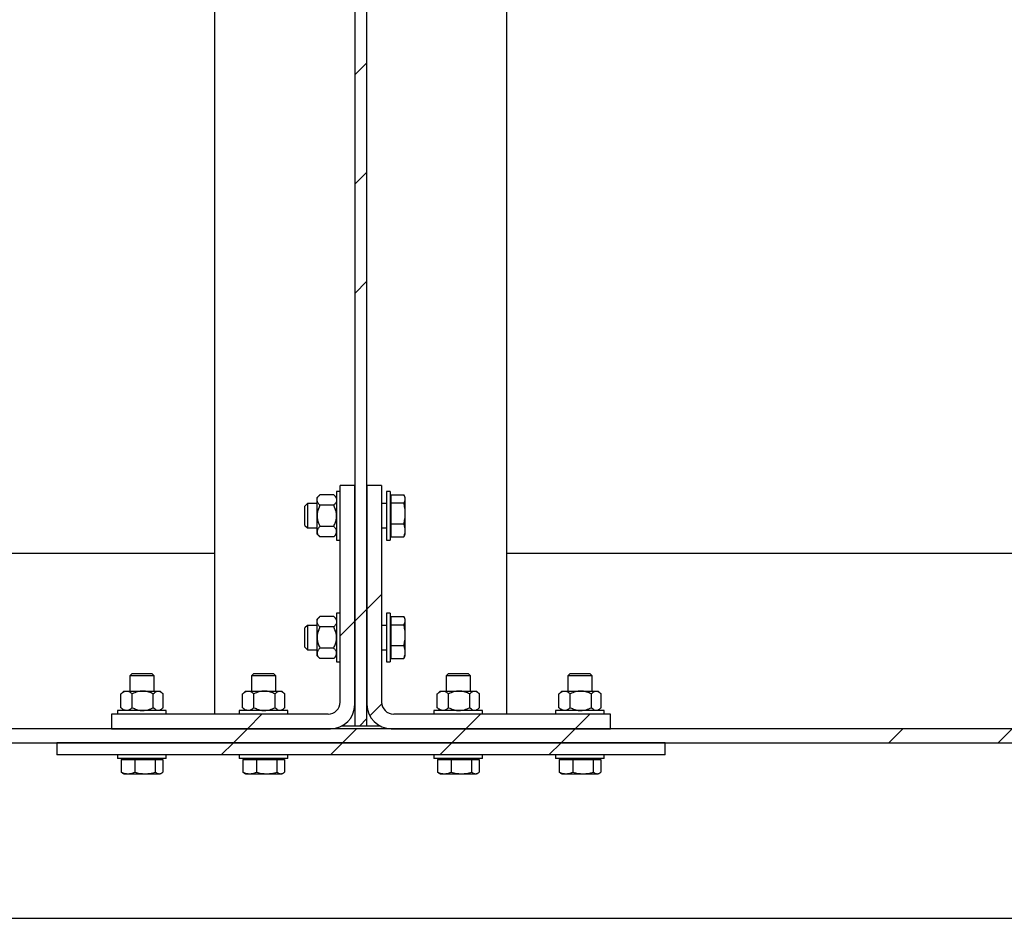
# Model space of a CAD drawing. Header units: millimetres. Extents: x 0 to 841, y 0 to 594.
# Tile 16 of 95: x 256 to 296, y 285 to 321. Entities that reach past the tile are written whole.
import ezdxf

# ---------------------------------------------------------------- set-up
doc = ezdxf.new("R2010")
doc.units = ezdxf.units.MM
doc.layers.add('TRAIT-FINS', color=9, linetype='Continuous')
doc.layers.add('TRAIT-FORT', color=4, linetype='Continuous', lineweight=25)
pattern_1 = [(45, (0, 0), (-13.4704, 13.4704), []), (45, (4.49, 2e-323), (-13.4704, 13.4704), []), (45, (8.98, 4e-323), (-13.4704, 13.4704), []), (45, (13.47, 6e-323), (-13.4704, 13.4704), [])]

msp = doc.modelspace()

# ---------------------------------------------------------------- hatches: boundary and pattern name
at = {"layer": 'TRAIT-FINS'}
h = msp.add_hatch(dxfattribs=at)
h.set_pattern_fill('DIN 201 ACIER ET FONTE', color=9, style=0, pattern_type=2)
h.set_pattern_definition(pattern_1)
h.paths.add_polyline_path([(270.308, 435.145), (269.808, 435.145), (269.808, 292.445), (270.308, 292.445)], flags=0)
h = msp.add_hatch(dxfattribs=at)
h.set_pattern_fill('DIN 201 ACIER ET FONTE', color=9, style=0, pattern_type=2)
h.set_pattern_definition(pattern_1)
edge = h.paths.add_edge_path(flags=0)
edge.add_line((269.208, 302.333), (269.208, 293.433))
edge.add_arc((268.708, 293.433), 0.5, 270, 360, ccw=False)
edge.add_line((268.708, 292.933), (259.808, 292.933))
edge.add_line((259.808, 292.933), (259.808, 292.333))
edge.add_line((259.808, 292.333), (268.808, 292.333))
edge.add_arc((268.808, 293.333), 1, 270, 360)
edge.add_line((269.808, 293.333), (269.808, 302.333))
edge.add_line((269.808, 302.333), (269.208, 302.333))
h = msp.add_hatch(dxfattribs=at)
h.set_pattern_fill('DIN 201 ACIER ET FONTE', color=9, style=0, pattern_type=2)
h.set_pattern_definition(pattern_1)
edge = h.paths.add_edge_path(flags=0)
edge.add_line((280.308, 292.933), (271.408, 292.933))
edge.add_arc((271.408, 293.433), 0.5, 180, 270, ccw=False)
edge.add_line((270.908, 293.433), (270.908, 302.333))
edge.add_line((270.908, 302.333), (270.308, 302.333))
edge.add_line((270.308, 302.333), (270.308, 293.333))
edge.add_arc((271.308, 293.333), 1, 180, 270)
edge.add_line((271.308, 292.333), (280.308, 292.333))
edge.add_line((280.308, 292.333), (280.308, 292.933))
h = msp.add_hatch(dxfattribs=at)
h.set_pattern_fill('DIN 201 ACIER ET FONTE', color=9, style=0, pattern_type=2)
h.set_pattern_definition(pattern_1)
h.paths.add_polyline_path([(186.308, 292.333), (186.308, 291.758), (336.308, 291.758), (336.308, 292.333)], flags=0)
h = msp.add_hatch(dxfattribs=at)
h.set_pattern_fill('DIN 201 ACIER ET FONTE', color=9, style=0, pattern_type=2)
h.set_pattern_definition(pattern_1)
h.paths.add_polyline_path([(257.558, 291.258), (282.558, 291.258), (282.558, 291.758), (257.558, 291.758)], flags=0)

# ---------------------------------------------------------------- linework, layer by layer
at = {"layer": 'TRAIT-FORT', "color": 4, "linetype": 'Continuous', "lineweight": 25}
for p, q in [((269.808, 435.145), (269.808, 292.445)), ((270.308, 292.445), (270.308, 435.145)), ((264.058, 292.933), (264.058, 327.195)), ((276.058, 292.933), (276.058, 327.195)), ((269.808, 302.333), (269.208, 302.333)), ((269.208, 293.433), (269.208, 302.333)), ((269.808, 293.333), (269.808, 302.333)), ((270.308, 302.333), (270.308, 293.333)), ((270.908, 302.333), (270.308, 302.333)), ((270.908, 302.333), (270.908, 293.433)), ((268.374, 301.949), (268.258, 301.833)), ((268.942, 301.949), (268.374, 301.949)), ((269.058, 301.833), (268.942, 301.949)), ((269.208, 302.083), (269.058, 302.083)), ((269.058, 302.083), (269.058, 300.083)), ((271.258, 302.083), (271.108, 302.083)), ((271.108, 302.083), (271.108, 300.083)), ((271.258, 302.083), (271.258, 300.083)), ((271.298, 301.942), (271.816, 301.942)), ((271.298, 301.61), (271.298, 301.942)), ((271.883, 301.833), (271.847, 301.895)), ((267.858, 301.583), (267.758, 301.483)), ((267.758, 300.683), (267.758, 301.483)), ((268.258, 301.583), (267.858, 301.583)), ((267.858, 301.583), (267.858, 300.583)), ((268.258, 301.732), (268.258, 301.833)), ((268.258, 301.083), (268.258, 301.732)), ((268.942, 301.516), (268.374, 301.516)), ((271.108, 301.583), (270.908, 301.583)), ((271.298, 301.775), (271.258, 301.775)), ((271.298, 301.61), (271.816, 301.61)), ((271.298, 300.751), (271.298, 301.61)), ((271.883, 301.776), (271.883, 301.833)), ((271.883, 301.181), (271.883, 301.776)), ((268.258, 300.433), (268.258, 301.083)), ((271.883, 300.488), (271.883, 301.181)), ((267.758, 300.683), (267.858, 300.583)), ((268.942, 300.65), (268.374, 300.65)), ((271.298, 300.751), (271.816, 300.751)), ((271.298, 300.224), (271.298, 300.751)), ((267.858, 300.583), (268.258, 300.583)), ((268.258, 300.333), (268.258, 300.433)), ((268.258, 300.333), (268.374, 300.217)), ((268.942, 300.217), (269.058, 300.333)), ((270.908, 300.583), (271.108, 300.583)), ((271.258, 300.39), (271.298, 300.39)), ((271.298, 300.224), (271.816, 300.224)), ((271.844, 300.272), (271.816, 300.224)), ((271.847, 300.271), (271.883, 300.333)), ((271.883, 300.333), (271.883, 300.488)), ((268.942, 300.217), (268.374, 300.217)), ((269.058, 300.083), (269.208, 300.083)), ((271.108, 300.083), (271.258, 300.083)), ((218.958, 299.545), (264.058, 299.545)), ((276.058, 299.545), (305.058, 299.545)), ((269.208, 297.083), (269.058, 297.083)), ((269.058, 297.083), (269.058, 295.083)), ((271.258, 297.083), (271.108, 297.083)), ((271.108, 297.083), (271.108, 295.083)), ((271.258, 297.083), (271.258, 295.083)), ((267.858, 296.583), (267.758, 296.483)), ((268.258, 296.583), (267.858, 296.583)), ((267.858, 296.583), (267.858, 295.583)), ((268.374, 296.949), (268.258, 296.833)), ((268.258, 296.732), (268.258, 296.833)), ((268.258, 296.083), (268.258, 296.732)), ((268.942, 296.949), (268.374, 296.949)), ((269.058, 296.833), (268.942, 296.949)), ((271.108, 296.583), (270.908, 296.583)), ((271.298, 296.775), (271.258, 296.775)), ((271.298, 296.942), (271.816, 296.942)), ((271.298, 296.61), (271.298, 296.942)), ((271.298, 296.61), (271.816, 296.61)), ((271.298, 295.751), (271.298, 296.61)), ((271.883, 296.833), (271.847, 296.895)), ((271.883, 296.776), (271.883, 296.833)), ((271.883, 296.181), (271.883, 296.776)), ((267.758, 295.683), (267.758, 296.483)), ((268.942, 296.516), (268.374, 296.516)), ((271.883, 295.488), (271.883, 296.181)), ((268.258, 295.433), (268.258, 296.083)), ((267.758, 295.683), (267.858, 295.583)), ((267.858, 295.583), (268.258, 295.583)), ((268.258, 295.333), (268.258, 295.433)), ((268.942, 295.65), (268.374, 295.65)), ((270.908, 295.583), (271.108, 295.583)), ((271.258, 295.39), (271.298, 295.39)), ((271.298, 295.751), (271.816, 295.751)), ((271.298, 295.224), (271.298, 295.751)), ((271.883, 295.333), (271.883, 295.488)), ((268.258, 295.333), (268.374, 295.217)), ((268.942, 295.217), (268.374, 295.217)), ((268.942, 295.217), (269.058, 295.333)), ((269.058, 295.083), (269.208, 295.083)), ((271.108, 295.083), (271.258, 295.083)), ((271.298, 295.224), (271.816, 295.224)), ((271.844, 295.272), (271.816, 295.224)), ((271.847, 295.271), (271.883, 295.333)), ((260.661, 294.608), (260.561, 294.508)), ((260.661, 294.608), (261.461, 294.608)), ((261.561, 294.508), (261.461, 294.608)), ((265.661, 294.608), (265.561, 294.508)), ((265.661, 294.608), (266.461, 294.608)), ((266.561, 294.508), (266.461, 294.608)), ((273.661, 294.608), (273.561, 294.508)), ((273.661, 294.608), (274.461, 294.608)), ((274.561, 294.508), (274.461, 294.608)), ((278.661, 294.608), (278.561, 294.508)), ((278.661, 294.608), (279.461, 294.608)), ((279.561, 294.508), (279.461, 294.608)), ((260.561, 294.508), (260.561, 293.883)), ((261.561, 294.508), (260.561, 294.508)), ((261.561, 293.883), (261.561, 294.508)), ((265.561, 294.508), (265.561, 293.883)), ((266.561, 294.508), (265.561, 294.508)), ((266.561, 293.883), (266.561, 294.508)), ((273.561, 294.508), (273.561, 293.883)), ((274.561, 294.508), (273.561, 294.508)), ((274.561, 293.883), (274.561, 294.508)), ((278.561, 294.508), (278.561, 293.883)), ((279.561, 294.508), (278.561, 294.508)), ((279.561, 293.883), (279.561, 294.508)), ((260.196, 293.767), (260.218, 293.787)), ((260.196, 293.199), (260.196, 293.767)), ((260.311, 293.883), (260.216, 293.788)), ((260.311, 293.883), (260.429, 293.883)), ((260.429, 293.883), (261.095, 293.883)), ((260.663, 293.199), (260.663, 293.767)), ((261.095, 293.883), (261.727, 293.883)), ((261.528, 293.199), (261.528, 293.767)), ((261.727, 293.883), (261.811, 293.883)), ((261.906, 293.788), (261.811, 293.883)), ((261.927, 293.199), (261.927, 293.767)), ((265.196, 293.767), (265.218, 293.787)), ((265.196, 293.199), (265.196, 293.767)), ((265.311, 293.883), (265.216, 293.788)), ((265.311, 293.883), (265.429, 293.883)), ((265.429, 293.883), (266.095, 293.883)), ((265.663, 293.199), (265.663, 293.767)), ((266.095, 293.883), (266.727, 293.883)), ((266.528, 293.199), (266.528, 293.767)), ((266.727, 293.883), (266.811, 293.883)), ((266.906, 293.788), (266.811, 293.883)), ((266.927, 293.199), (266.927, 293.767)), ((273.196, 293.767), (273.218, 293.787)), ((273.196, 293.199), (273.196, 293.767)), ((273.311, 293.883), (273.216, 293.788)), ((273.311, 293.883), (273.429, 293.883)), ((273.429, 293.883), (274.095, 293.883)), ((273.663, 293.199), (273.663, 293.767)), ((274.095, 293.883), (274.727, 293.883)), ((274.528, 293.199), (274.528, 293.767)), ((274.727, 293.883), (274.811, 293.883)), ((274.906, 293.788), (274.811, 293.883)), ((274.927, 293.199), (274.927, 293.767)), ((278.196, 293.767), (278.218, 293.787)), ((278.196, 293.199), (278.196, 293.767)), ((278.311, 293.883), (278.216, 293.788)), ((278.311, 293.883), (278.429, 293.883)), ((278.429, 293.883), (279.095, 293.883)), ((278.663, 293.199), (278.663, 293.767)), ((279.095, 293.883), (279.727, 293.883)), ((279.528, 293.199), (279.528, 293.767)), ((279.727, 293.883), (279.811, 293.883)), ((279.906, 293.788), (279.811, 293.883)), ((279.927, 293.199), (279.927, 293.767)), ((260.061, 293.083), (260.061, 292.933)), ((260.518, 293.083), (260.061, 293.083)), ((260.218, 293.179), (260.196, 293.199)), ((260.216, 293.178), (260.311, 293.083)), ((262.061, 293.083), (260.518, 293.083)), ((261.811, 293.083), (261.906, 293.178)), ((262.061, 292.933), (262.061, 293.083)), ((265.061, 293.083), (265.061, 292.933)), ((265.518, 293.083), (265.061, 293.083)), ((265.218, 293.179), (265.196, 293.199)), ((265.216, 293.178), (265.311, 293.083)), ((267.061, 293.083), (265.518, 293.083)), ((266.811, 293.083), (266.906, 293.178)), ((267.061, 292.933), (267.061, 293.083)), ((273.061, 293.083), (273.061, 292.933)), ((273.518, 293.083), (273.061, 293.083)), ((273.218, 293.179), (273.196, 293.199)), ((273.216, 293.178), (273.311, 293.083)), ((275.061, 293.083), (273.518, 293.083)), ((274.811, 293.083), (274.906, 293.178)), ((275.061, 292.933), (275.061, 293.083)), ((278.061, 293.083), (278.061, 292.933)), ((278.518, 293.083), (278.061, 293.083)), ((278.218, 293.179), (278.196, 293.199)), ((278.216, 293.178), (278.311, 293.083)), ((280.061, 293.083), (278.518, 293.083)), ((279.811, 293.083), (279.906, 293.178)), ((280.061, 292.933), (280.061, 293.083)), ((259.808, 292.933), (259.808, 292.333)), ((268.708, 292.933), (259.808, 292.933)), ((280.308, 292.933), (271.408, 292.933)), ((280.308, 292.333), (280.308, 292.933)), ((336.308, 292.333), (186.308, 292.333)), ((259.808, 292.333), (268.808, 292.333)), ((269.808, 292.445), (269.269, 292.445)), ((270.308, 292.445), (269.808, 292.445)), ((270.847, 292.445), (270.308, 292.445)), ((271.308, 292.333), (280.308, 292.333)), ((186.308, 291.758), (336.308, 291.758)), ((282.558, 291.758), (257.558, 291.758)), ((257.558, 291.758), (257.558, 291.258)), ((282.558, 291.258), (282.558, 291.758)), ((282.558, 291.258), (257.558, 291.258)), ((260.061, 291.258), (260.061, 291.108)), ((260.518, 291.108), (260.061, 291.108)), ((260.209, 291.068), (260.209, 290.55)), ((260.209, 291.068), (260.766, 291.068)), ((260.369, 291.108), (260.369, 291.068)), ((262.061, 291.108), (260.518, 291.108)), ((260.766, 291.068), (261.619, 291.068)), ((260.766, 291.068), (260.766, 290.55)), ((261.619, 290.55), (261.619, 291.068)), ((261.619, 291.068), (261.914, 291.068)), ((261.754, 291.068), (261.754, 291.108)), ((261.914, 291.068), (261.914, 290.55)), ((262.061, 291.108), (262.061, 291.258)), ((265.061, 291.258), (265.061, 291.108)), ((265.518, 291.108), (265.061, 291.108)), ((265.209, 291.068), (265.209, 290.55)), ((265.209, 291.068), (265.766, 291.068)), ((265.369, 291.108), (265.369, 291.068)), ((267.061, 291.108), (265.518, 291.108)), ((265.766, 291.068), (265.766, 290.55)), ((265.766, 291.068), (266.619, 291.068)), ((266.619, 290.55), (266.619, 291.068)), ((266.619, 291.068), (266.914, 291.068)), ((266.754, 291.068), (266.754, 291.108)), ((266.914, 291.068), (266.914, 290.55)), ((267.061, 291.108), (267.061, 291.258)), ((273.061, 291.258), (273.061, 291.108)), ((273.518, 291.108), (273.061, 291.108)), ((273.209, 291.068), (273.209, 290.55)), ((273.209, 291.068), (273.766, 291.068)), ((273.369, 291.108), (273.369, 291.068)), ((275.061, 291.108), (273.518, 291.108)), ((273.766, 291.068), (273.766, 290.55)), ((273.766, 291.068), (274.619, 291.068)), ((274.619, 290.55), (274.619, 291.068)), ((274.619, 291.068), (274.914, 291.068)), ((274.754, 291.068), (274.754, 291.108)), ((274.914, 291.068), (274.914, 290.55)), ((275.061, 291.108), (275.061, 291.258)), ((278.061, 291.258), (278.061, 291.108)), ((278.518, 291.108), (278.061, 291.108)), ((278.209, 291.068), (278.209, 290.55)), ((278.209, 291.068), (278.766, 291.068)), ((278.369, 291.108), (278.369, 291.068)), ((280.061, 291.108), (278.518, 291.108)), ((278.766, 291.068), (278.766, 290.55)), ((278.766, 291.068), (279.619, 291.068)), ((279.619, 290.55), (279.619, 291.068)), ((279.619, 291.068), (279.914, 291.068)), ((279.754, 291.068), (279.754, 291.108)), ((279.914, 291.068), (279.914, 290.55)), ((280.061, 291.108), (280.061, 291.258)), ((260.264, 290.513), (260.209, 290.55)), ((265.264, 290.513), (265.209, 290.55)), ((273.264, 290.513), (273.209, 290.55)), ((278.264, 290.513), (278.209, 290.55)), ((260.262, 290.511), (260.311, 290.483)), ((260.311, 290.483), (260.487, 290.483)), ((260.487, 290.483), (261.192, 290.483)), ((261.192, 290.483), (261.766, 290.483)), ((261.766, 290.483), (261.811, 290.483)), ((261.811, 290.483), (261.86, 290.511)), ((265.262, 290.511), (265.311, 290.483)), ((265.311, 290.483), (265.487, 290.483)), ((265.487, 290.483), (266.192, 290.483)), ((266.192, 290.483), (266.766, 290.483)), ((266.766, 290.483), (266.811, 290.483)), ((266.811, 290.483), (266.86, 290.511)), ((273.262, 290.511), (273.311, 290.483)), ((273.311, 290.483), (273.487, 290.483)), ((273.487, 290.483), (274.192, 290.483)), ((274.192, 290.483), (274.766, 290.483)), ((274.766, 290.483), (274.811, 290.483)), ((274.811, 290.483), (274.86, 290.511)), ((278.262, 290.511), (278.311, 290.483)), ((278.311, 290.483), (278.487, 290.483)), ((278.487, 290.483), (279.192, 290.483)), ((279.192, 290.483), (279.766, 290.483)), ((279.766, 290.483), (279.811, 290.483)), ((279.811, 290.483), (279.86, 290.511)), ((186.308, 284.545), (308.308, 284.545))]:
    msp.add_line(p, q, dxfattribs=at)
for centre, radius, start, end in [((268.708, 293.433), 0.5, 270, 0), ((271.408, 293.433), 0.5, 180, 270), ((268.808, 293.333), 1, 270, 0), ((271.308, 293.333), 1, 180, 270)]:
    msp.add_arc(centre, radius, start, end, dxfattribs=at)
for points, knots in [([(268.258, 301.732), (268.259, 301.751), (268.263, 301.789), (268.296, 301.863), (268.343, 301.915), (268.374, 301.949)], [0, 0, 0, 0, 0.249707, 0.504625, 1, 1, 1, 1]), ([(268.942, 301.949), (268.969, 301.919), (269.024, 301.859), (269.055, 301.784), (269.057, 301.741), (269.058, 301.732)], [0, 0, 0, 0, 0.432386, 0.879557, 1, 1, 1, 1]), ([(271.883, 301.776), (271.879, 301.803), (271.873, 301.86), (271.835, 301.914), (271.816, 301.942)], [0, 0, 0, 0, 0.494511, 1, 1, 1, 1]), ([(268.374, 301.516), (268.347, 301.546), (268.292, 301.606), (268.26, 301.681), (268.258, 301.723), (268.258, 301.732)], [0, 0, 0, 0, 0.432386, 0.879557, 1, 1, 1, 1]), ([(268.374, 301.516), (268.35, 301.465), (268.307, 301.372), (268.266, 301.226), (268.26, 301.131), (268.258, 301.083)], [0, 0, 0, 0, 0.370534, 0.681058, 1, 1, 1, 1]), ([(269.058, 301.732), (269.056, 301.714), (269.053, 301.676), (269.019, 301.602), (268.972, 301.55), (268.942, 301.516)], [0, 0, 0, 0, 0.249707, 0.504625, 1, 1, 1, 1]), ([(269.058, 301.083), (269.055, 301.13), (269.05, 301.225), (269.009, 301.371), (268.965, 301.465), (268.942, 301.516)], [0, 0, 0, 0, 0.309954, 0.629469, 1, 1, 1, 1]), ([(271.816, 301.61), (271.834, 301.637), (271.872, 301.691), (271.879, 301.747), (271.883, 301.776)], [0, 0, 0, 0, 0.495458, 1, 1, 1, 1]), ([(271.883, 301.181), (271.879, 301.252), (271.873, 301.398), (271.835, 301.539), (271.816, 301.61)], [0, 0, 0, 0, 0.494511, 1, 1, 1, 1]), ([(268.258, 301.083), (268.258, 301.076), (268.258, 301.015), (268.275, 300.9), (268.32, 300.764), (268.358, 300.682), (268.374, 300.65)], [0, 0, 0, 0, 0.048843, 0.400094, 0.764039, 1, 1, 1, 1]), ([(268.942, 300.65), (268.957, 300.682), (268.995, 300.762), (269.04, 300.899), (269.057, 301.014), (269.058, 301.076), (269.058, 301.083)], [0, 0, 0, 0, 0.235965, 0.588239, 0.951157, 1, 1, 1, 1]), ([(271.816, 300.751), (271.834, 300.821), (271.872, 300.962), (271.879, 301.107), (271.883, 301.181)], [0, 0, 0, 0, 0.495458, 1, 1, 1, 1]), ([(268.374, 300.65), (268.347, 300.62), (268.292, 300.56), (268.26, 300.485), (268.258, 300.442), (268.258, 300.433)], [0, 0, 0, 0, 0.432386, 0.879557, 1, 1, 1, 1]), ([(269.058, 300.433), (269.056, 300.452), (269.053, 300.49), (269.019, 300.564), (268.972, 300.616), (268.942, 300.65)], [0, 0, 0, 0, 0.249707, 0.504625, 1, 1, 1, 1]), ([(271.883, 300.488), (271.879, 300.532), (271.873, 300.621), (271.835, 300.708), (271.816, 300.751)], [0, 0, 0, 0, 0.494511, 1, 1, 1, 1]), ([(268.258, 300.433), (268.259, 300.415), (268.263, 300.377), (268.296, 300.303), (268.343, 300.251), (268.374, 300.217)], [0, 0, 0, 0, 0.249707, 0.504625, 1, 1, 1, 1]), ([(268.942, 300.217), (268.969, 300.247), (269.024, 300.307), (269.055, 300.382), (269.057, 300.424), (269.058, 300.433)], [0, 0, 0, 0, 0.432386, 0.879557, 1, 1, 1, 1]), ([(271.816, 300.224), (271.834, 300.267), (271.872, 300.353), (271.879, 300.443), (271.883, 300.488)], [0, 0, 0, 0, 0.495458, 1, 1, 1, 1]), ([(268.258, 296.732), (268.259, 296.751), (268.263, 296.789), (268.296, 296.863), (268.343, 296.915), (268.374, 296.949)], [0, 0, 0, 0, 0.249707, 0.504625, 1, 1, 1, 1]), ([(268.374, 296.516), (268.347, 296.546), (268.292, 296.606), (268.26, 296.681), (268.258, 296.723), (268.258, 296.732)], [0, 0, 0, 0, 0.432386, 0.879557, 1, 1, 1, 1]), ([(268.942, 296.949), (268.969, 296.919), (269.024, 296.859), (269.055, 296.784), (269.057, 296.741), (269.058, 296.732)], [0, 0, 0, 0, 0.432386, 0.879557, 1, 1, 1, 1]), ([(269.058, 296.732), (269.056, 296.714), (269.053, 296.676), (269.019, 296.602), (268.972, 296.55), (268.942, 296.516)], [0, 0, 0, 0, 0.249707, 0.504625, 1, 1, 1, 1]), ([(271.883, 296.776), (271.879, 296.803), (271.873, 296.86), (271.835, 296.914), (271.816, 296.942)], [0, 0, 0, 0, 0.494511, 1, 1, 1, 1]), ([(271.816, 296.61), (271.834, 296.637), (271.872, 296.691), (271.879, 296.747), (271.883, 296.776)], [0, 0, 0, 0, 0.495458, 1, 1, 1, 1]), ([(271.883, 296.181), (271.879, 296.252), (271.873, 296.398), (271.835, 296.539), (271.816, 296.61)], [0, 0, 0, 0, 0.494511, 1, 1, 1, 1]), ([(268.374, 296.516), (268.35, 296.465), (268.307, 296.372), (268.266, 296.226), (268.26, 296.131), (268.258, 296.083)], [0, 0, 0, 0, 0.370534, 0.681058, 1, 1, 1, 1]), ([(269.058, 296.083), (269.055, 296.13), (269.05, 296.225), (269.009, 296.371), (268.965, 296.465), (268.942, 296.516)], [0, 0, 0, 0, 0.309954, 0.629469, 1, 1, 1, 1]), ([(271.816, 295.751), (271.834, 295.821), (271.872, 295.962), (271.879, 296.107), (271.883, 296.181)], [0, 0, 0, 0, 0.495458, 1, 1, 1, 1]), ([(268.258, 296.083), (268.258, 296.076), (268.258, 296.015), (268.275, 295.9), (268.32, 295.764), (268.358, 295.682), (268.374, 295.65)], [0, 0, 0, 0, 0.048843, 0.400094, 0.764039, 1, 1, 1, 1]), ([(268.942, 295.65), (268.957, 295.682), (268.995, 295.762), (269.04, 295.899), (269.057, 296.014), (269.058, 296.076), (269.058, 296.083)], [0, 0, 0, 0, 0.235965, 0.588239, 0.951157, 1, 1, 1, 1]), ([(268.374, 295.65), (268.347, 295.62), (268.292, 295.56), (268.26, 295.485), (268.258, 295.442), (268.258, 295.433)], [0, 0, 0, 0, 0.432386, 0.879557, 1, 1, 1, 1]), ([(268.258, 295.433), (268.259, 295.415), (268.263, 295.377), (268.296, 295.303), (268.343, 295.251), (268.374, 295.217)], [0, 0, 0, 0, 0.249707, 0.504625, 1, 1, 1, 1]), ([(269.058, 295.433), (269.056, 295.452), (269.053, 295.49), (269.019, 295.564), (268.972, 295.616), (268.942, 295.65)], [0, 0, 0, 0, 0.249707, 0.504625, 1, 1, 1, 1]), ([(268.942, 295.217), (268.969, 295.247), (269.024, 295.307), (269.055, 295.382), (269.057, 295.424), (269.058, 295.433)], [0, 0, 0, 0, 0.432386, 0.879557, 1, 1, 1, 1]), ([(271.883, 295.488), (271.879, 295.532), (271.873, 295.621), (271.835, 295.708), (271.816, 295.751)], [0, 0, 0, 0, 0.494511, 1, 1, 1, 1]), ([(271.816, 295.224), (271.834, 295.267), (271.872, 295.353), (271.879, 295.443), (271.883, 295.488)], [0, 0, 0, 0, 0.495458, 1, 1, 1, 1]), ([(260.196, 293.767), (260.228, 293.794), (260.293, 293.849), (260.374, 293.881), (260.42, 293.882), (260.429, 293.883)], [0, 0, 0, 0, 0.432386, 0.879557, 1, 1, 1, 1]), ([(260.429, 293.883), (260.45, 293.881), (260.491, 293.878), (260.57, 293.844), (260.626, 293.798), (260.663, 293.767)], [0, 0, 0, 0, 0.249707, 0.504625, 1, 1, 1, 1]), ([(261.095, 293.883), (261.058, 293.881), (260.982, 293.878), (260.834, 293.844), (260.731, 293.798), (260.663, 293.767)], [0, 0, 0, 0, 0.249707, 0.504625, 1, 1, 1, 1]), ([(261.528, 293.767), (261.468, 293.794), (261.348, 293.849), (261.199, 293.881), (261.113, 293.882), (261.095, 293.883)], [0, 0, 0, 0, 0.432386, 0.879557, 1, 1, 1, 1]), ([(261.528, 293.767), (261.551, 293.79), (261.594, 293.833), (261.661, 293.875), (261.705, 293.88), (261.727, 293.883)], [0, 0, 0, 0, 0.370534, 0.681058, 1, 1, 1, 1]), ([(261.727, 293.883), (261.731, 293.883), (261.758, 293.882), (261.811, 293.866), (261.874, 293.821), (261.912, 293.782), (261.927, 293.767)], [0, 0, 0, 0, 0.048843, 0.400094, 0.764039, 1, 1, 1, 1]), ([(265.196, 293.767), (265.228, 293.794), (265.293, 293.849), (265.374, 293.881), (265.42, 293.882), (265.429, 293.883)], [0, 0, 0, 0, 0.432386, 0.879557, 1, 1, 1, 1]), ([(265.429, 293.883), (265.45, 293.881), (265.491, 293.878), (265.57, 293.844), (265.626, 293.798), (265.663, 293.767)], [0, 0, 0, 0, 0.249707, 0.504625, 1, 1, 1, 1]), ([(266.095, 293.883), (266.058, 293.881), (265.982, 293.878), (265.834, 293.844), (265.731, 293.798), (265.663, 293.767)], [0, 0, 0, 0, 0.249707, 0.504625, 1, 1, 1, 1]), ([(266.528, 293.767), (266.468, 293.794), (266.348, 293.849), (266.199, 293.881), (266.113, 293.882), (266.095, 293.883)], [0, 0, 0, 0, 0.432386, 0.879557, 1, 1, 1, 1]), ([(266.528, 293.767), (266.551, 293.79), (266.594, 293.833), (266.661, 293.875), (266.705, 293.88), (266.727, 293.883)], [0, 0, 0, 0, 0.370534, 0.681058, 1, 1, 1, 1]), ([(266.727, 293.883), (266.731, 293.883), (266.758, 293.882), (266.811, 293.866), (266.874, 293.821), (266.912, 293.782), (266.927, 293.767)], [0, 0, 0, 0, 0.048843, 0.400094, 0.764039, 1, 1, 1, 1]), ([(273.196, 293.767), (273.228, 293.794), (273.293, 293.849), (273.374, 293.881), (273.42, 293.882), (273.429, 293.883)], [0, 0, 0, 0, 0.432386, 0.879557, 1, 1, 1, 1]), ([(273.429, 293.883), (273.45, 293.881), (273.491, 293.878), (273.57, 293.844), (273.626, 293.798), (273.663, 293.767)], [0, 0, 0, 0, 0.249707, 0.504625, 1, 1, 1, 1]), ([(274.095, 293.883), (274.058, 293.881), (273.982, 293.878), (273.834, 293.844), (273.731, 293.798), (273.663, 293.767)], [0, 0, 0, 0, 0.249707, 0.504625, 1, 1, 1, 1]), ([(274.528, 293.767), (274.468, 293.794), (274.348, 293.849), (274.199, 293.881), (274.113, 293.882), (274.095, 293.883)], [0, 0, 0, 0, 0.432386, 0.879557, 1, 1, 1, 1]), ([(274.528, 293.767), (274.551, 293.79), (274.594, 293.833), (274.661, 293.875), (274.705, 293.88), (274.727, 293.883)], [0, 0, 0, 0, 0.370534, 0.681058, 1, 1, 1, 1]), ([(274.727, 293.883), (274.731, 293.883), (274.758, 293.882), (274.811, 293.866), (274.874, 293.821), (274.912, 293.782), (274.927, 293.767)], [0, 0, 0, 0, 0.048843, 0.400094, 0.764039, 1, 1, 1, 1]), ([(278.196, 293.767), (278.228, 293.794), (278.293, 293.849), (278.374, 293.881), (278.42, 293.882), (278.429, 293.883)], [0, 0, 0, 0, 0.432386, 0.879557, 1, 1, 1, 1]), ([(278.429, 293.883), (278.45, 293.881), (278.491, 293.878), (278.57, 293.844), (278.626, 293.798), (278.663, 293.767)], [0, 0, 0, 0, 0.249707, 0.504625, 1, 1, 1, 1]), ([(279.095, 293.883), (279.058, 293.881), (278.982, 293.878), (278.834, 293.844), (278.731, 293.798), (278.663, 293.767)], [0, 0, 0, 0, 0.249707, 0.504625, 1, 1, 1, 1]), ([(279.528, 293.767), (279.468, 293.794), (279.348, 293.849), (279.199, 293.881), (279.113, 293.882), (279.095, 293.883)], [0, 0, 0, 0, 0.432386, 0.879557, 1, 1, 1, 1]), ([(279.528, 293.767), (279.551, 293.79), (279.594, 293.833), (279.661, 293.875), (279.705, 293.88), (279.727, 293.883)], [0, 0, 0, 0, 0.370534, 0.681058, 1, 1, 1, 1]), ([(279.727, 293.883), (279.731, 293.883), (279.758, 293.882), (279.811, 293.866), (279.874, 293.821), (279.912, 293.782), (279.927, 293.767)], [0, 0, 0, 0, 0.048843, 0.400094, 0.764039, 1, 1, 1, 1]), ([(260.429, 293.083), (260.409, 293.085), (260.368, 293.088), (260.289, 293.122), (260.233, 293.168), (260.196, 293.199)], [0, 0, 0, 0, 0.249707, 0.504625, 1, 1, 1, 1]), ([(260.663, 293.199), (260.631, 293.172), (260.566, 293.117), (260.485, 293.085), (260.439, 293.083), (260.429, 293.083)], [0, 0, 0, 0, 0.432386, 0.879557, 1, 1, 1, 1]), ([(260.663, 293.199), (260.722, 293.172), (260.842, 293.117), (260.992, 293.085), (261.077, 293.083), (261.095, 293.083)], [0, 0, 0, 0, 0.432386, 0.879557, 1, 1, 1, 1]), ([(261.095, 293.083), (261.133, 293.085), (261.209, 293.088), (261.356, 293.122), (261.46, 293.168), (261.528, 293.199)], [0, 0, 0, 0, 0.249707, 0.504625, 1, 1, 1, 1]), ([(261.727, 293.083), (261.706, 293.086), (261.662, 293.091), (261.595, 293.132), (261.551, 293.176), (261.528, 293.199)], [0, 0, 0, 0, 0.3099535, 0.6294694, 1, 1, 1, 1]), ([(261.927, 293.199), (261.912, 293.184), (261.875, 293.146), (261.812, 293.1), (261.759, 293.084), (261.731, 293.083), (261.727, 293.083)], [0, 0, 0, 0, 0.235965, 0.588239, 0.951157, 1, 1, 1, 1]), ([(265.429, 293.083), (265.409, 293.085), (265.368, 293.088), (265.289, 293.122), (265.233, 293.168), (265.196, 293.199)], [0, 0, 0, 0, 0.249707, 0.504625, 1, 1, 1, 1]), ([(265.663, 293.199), (265.631, 293.172), (265.566, 293.117), (265.485, 293.085), (265.439, 293.083), (265.429, 293.083)], [0, 0, 0, 0, 0.432386, 0.879557, 1, 1, 1, 1]), ([(265.663, 293.199), (265.722, 293.172), (265.842, 293.117), (265.992, 293.085), (266.077, 293.083), (266.095, 293.083)], [0, 0, 0, 0, 0.432386, 0.879557, 1, 1, 1, 1]), ([(266.095, 293.083), (266.133, 293.085), (266.209, 293.088), (266.356, 293.122), (266.46, 293.168), (266.528, 293.199)], [0, 0, 0, 0, 0.249707, 0.504625, 1, 1, 1, 1]), ([(266.727, 293.083), (266.706, 293.086), (266.662, 293.091), (266.595, 293.132), (266.551, 293.176), (266.528, 293.199)], [0, 0, 0, 0, 0.3099535, 0.6294694, 1, 1, 1, 1]), ([(266.927, 293.199), (266.912, 293.184), (266.875, 293.146), (266.812, 293.1), (266.759, 293.084), (266.731, 293.083), (266.727, 293.083)], [0, 0, 0, 0, 0.235965, 0.588239, 0.951157, 1, 1, 1, 1]), ([(273.429, 293.083), (273.409, 293.085), (273.368, 293.088), (273.289, 293.122), (273.233, 293.168), (273.196, 293.199)], [0, 0, 0, 0, 0.249707, 0.504625, 1, 1, 1, 1]), ([(273.663, 293.199), (273.631, 293.172), (273.566, 293.117), (273.485, 293.085), (273.439, 293.083), (273.429, 293.083)], [0, 0, 0, 0, 0.432386, 0.879557, 1, 1, 1, 1]), ([(273.663, 293.199), (273.722, 293.172), (273.842, 293.117), (273.992, 293.085), (274.077, 293.083), (274.095, 293.083)], [0, 0, 0, 0, 0.432386, 0.879557, 1, 1, 1, 1]), ([(274.095, 293.083), (274.133, 293.085), (274.209, 293.088), (274.356, 293.122), (274.46, 293.168), (274.528, 293.199)], [0, 0, 0, 0, 0.249707, 0.504625, 1, 1, 1, 1]), ([(274.727, 293.083), (274.706, 293.086), (274.662, 293.091), (274.595, 293.132), (274.551, 293.176), (274.528, 293.199)], [0, 0, 0, 0, 0.3099535, 0.6294694, 1, 1, 1, 1]), ([(274.927, 293.199), (274.912, 293.184), (274.875, 293.146), (274.812, 293.1), (274.759, 293.084), (274.731, 293.083), (274.727, 293.083)], [0, 0, 0, 0, 0.235965, 0.588239, 0.951157, 1, 1, 1, 1]), ([(278.429, 293.083), (278.409, 293.085), (278.368, 293.088), (278.289, 293.122), (278.233, 293.168), (278.196, 293.199)], [0, 0, 0, 0, 0.249707, 0.504625, 1, 1, 1, 1]), ([(278.663, 293.199), (278.631, 293.172), (278.566, 293.117), (278.485, 293.085), (278.439, 293.083), (278.429, 293.083)], [0, 0, 0, 0, 0.432386, 0.879557, 1, 1, 1, 1]), ([(278.663, 293.199), (278.722, 293.172), (278.842, 293.117), (278.992, 293.085), (279.077, 293.083), (279.095, 293.083)], [0, 0, 0, 0, 0.432386, 0.879557, 1, 1, 1, 1]), ([(279.095, 293.083), (279.133, 293.085), (279.209, 293.088), (279.356, 293.122), (279.46, 293.168), (279.528, 293.199)], [0, 0, 0, 0, 0.249707, 0.504625, 1, 1, 1, 1]), ([(279.727, 293.083), (279.706, 293.086), (279.662, 293.091), (279.595, 293.132), (279.551, 293.176), (279.528, 293.199)], [0, 0, 0, 0, 0.3099535, 0.6294694, 1, 1, 1, 1]), ([(279.927, 293.199), (279.912, 293.184), (279.875, 293.146), (279.812, 293.1), (279.759, 293.084), (279.731, 293.083), (279.727, 293.083)], [0, 0, 0, 0, 0.235965, 0.588239, 0.951157, 1, 1, 1, 1]), ([(260.209, 290.55), (260.254, 290.531), (260.345, 290.493), (260.44, 290.486), (260.487, 290.483)], [0, 0, 0, 0, 0.495458, 1, 1, 1, 1]), ([(260.487, 290.483), (260.534, 290.486), (260.628, 290.493), (260.72, 290.531), (260.766, 290.55)], [0, 0, 0, 0, 0.4945107, 1, 1, 1, 1]), ([(260.766, 290.55), (260.835, 290.531), (260.975, 290.493), (261.119, 290.486), (261.192, 290.483)], [0, 0, 0, 0, 0.495458, 1, 1, 1, 1]), ([(261.192, 290.483), (261.264, 290.486), (261.408, 290.493), (261.548, 290.531), (261.619, 290.55)], [0, 0, 0, 0, 0.494511, 1, 1, 1, 1]), ([(261.619, 290.55), (261.643, 290.531), (261.691, 290.493), (261.741, 290.486), (261.766, 290.483)], [0, 0, 0, 0, 0.495458, 1, 1, 1, 1]), ([(261.766, 290.483), (261.791, 290.486), (261.841, 290.493), (261.89, 290.531), (261.914, 290.55)], [0, 0, 0, 0, 0.494511, 1, 1, 1, 1]), ([(265.209, 290.55), (265.254, 290.531), (265.345, 290.493), (265.44, 290.486), (265.487, 290.483)], [0, 0, 0, 0, 0.495458, 1, 1, 1, 1]), ([(265.487, 290.483), (265.534, 290.486), (265.628, 290.493), (265.72, 290.531), (265.766, 290.55)], [0, 0, 0, 0, 0.4945107, 1, 1, 1, 1]), ([(265.766, 290.55), (265.835, 290.531), (265.975, 290.493), (266.119, 290.486), (266.192, 290.483)], [0, 0, 0, 0, 0.495458, 1, 1, 1, 1]), ([(266.192, 290.483), (266.264, 290.486), (266.408, 290.493), (266.548, 290.531), (266.619, 290.55)], [0, 0, 0, 0, 0.494511, 1, 1, 1, 1]), ([(266.619, 290.55), (266.643, 290.531), (266.691, 290.493), (266.741, 290.486), (266.766, 290.483)], [0, 0, 0, 0, 0.495458, 1, 1, 1, 1]), ([(266.766, 290.483), (266.791, 290.486), (266.841, 290.493), (266.89, 290.531), (266.914, 290.55)], [0, 0, 0, 0, 0.494511, 1, 1, 1, 1]), ([(273.209, 290.55), (273.254, 290.531), (273.345, 290.493), (273.44, 290.486), (273.487, 290.483)], [0, 0, 0, 0, 0.495458, 1, 1, 1, 1]), ([(273.487, 290.483), (273.534, 290.486), (273.628, 290.493), (273.72, 290.531), (273.766, 290.55)], [0, 0, 0, 0, 0.4945107, 1, 1, 1, 1]), ([(273.766, 290.55), (273.835, 290.531), (273.975, 290.493), (274.119, 290.486), (274.192, 290.483)], [0, 0, 0, 0, 0.495458, 1, 1, 1, 1]), ([(274.192, 290.483), (274.264, 290.486), (274.408, 290.493), (274.548, 290.531), (274.619, 290.55)], [0, 0, 0, 0, 0.494511, 1, 1, 1, 1]), ([(274.619, 290.55), (274.643, 290.531), (274.691, 290.493), (274.741, 290.486), (274.766, 290.483)], [0, 0, 0, 0, 0.495458, 1, 1, 1, 1]), ([(274.766, 290.483), (274.791, 290.486), (274.841, 290.493), (274.89, 290.531), (274.914, 290.55)], [0, 0, 0, 0, 0.494511, 1, 1, 1, 1]), ([(278.209, 290.55), (278.254, 290.531), (278.345, 290.493), (278.44, 290.486), (278.487, 290.483)], [0, 0, 0, 0, 0.495458, 1, 1, 1, 1]), ([(278.487, 290.483), (278.534, 290.486), (278.628, 290.493), (278.72, 290.531), (278.766, 290.55)], [0, 0, 0, 0, 0.4945107, 1, 1, 1, 1]), ([(278.766, 290.55), (278.835, 290.531), (278.975, 290.493), (279.119, 290.486), (279.192, 290.483)], [0, 0, 0, 0, 0.495458, 1, 1, 1, 1]), ([(279.192, 290.483), (279.264, 290.486), (279.408, 290.493), (279.548, 290.531), (279.619, 290.55)], [0, 0, 0, 0, 0.494511, 1, 1, 1, 1]), ([(279.619, 290.55), (279.643, 290.531), (279.691, 290.493), (279.741, 290.486), (279.766, 290.483)], [0, 0, 0, 0, 0.495458, 1, 1, 1, 1]), ([(279.766, 290.483), (279.791, 290.486), (279.841, 290.493), (279.89, 290.531), (279.914, 290.55)], [0, 0, 0, 0, 0.494511, 1, 1, 1, 1])]:
    msp.add_open_spline(points, degree=3, knots=knots, dxfattribs=at)

doc.saveas('drawing.dxf')
